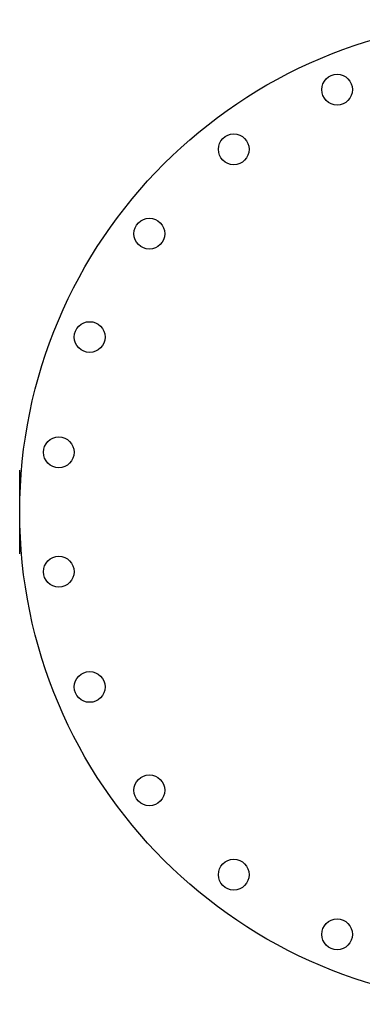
# Model space of a CAD drawing. Header units: inches. Extents: x 15 to 50, y -71 to 91.
# Tile 27 of 49: x 15 to 24, y 63 to 91. Entities that reach past the tile are written whole.
import ezdxf

# ---------------------------------------------------------------- set-up
doc = ezdxf.new("R2010")
doc.units = ezdxf.units.IN
doc.header["$LTSCALE"] = 1.21
doc.header["$MEASUREMENT"] = 0
doc.layers.get('0').update_dxf_attribs({"linetype": 'CONTINUOUS'})

msp = doc.modelspace()

# ---------------------------------------------------------------- linework, layer by layer
at = {"color": 7, "linetype": 'Continuous'}
msp.add_line((14.6042, 75.429), (14.6042, 77.804), dxfattribs=at)
for centre, radius in [((28.6042, 76.6165), 14), ((23.6293, 88.6269), 0.4375), ((20.6903, 86.9301), 0.4375), ((18.2906, 84.5304), 0.4375), ((16.5937, 81.5914), 0.4375), ((15.7154, 78.3133), 0.4375), ((15.7154, 74.9197), 0.4375), ((16.5937, 71.6416), 0.4375), ((18.2906, 68.7026), 0.4375), ((20.6903, 66.3029), 0.4375), ((23.6293, 64.6061), 0.4375)]:
    msp.add_circle(centre, radius, dxfattribs=at)

doc.saveas('drawing.dxf')
